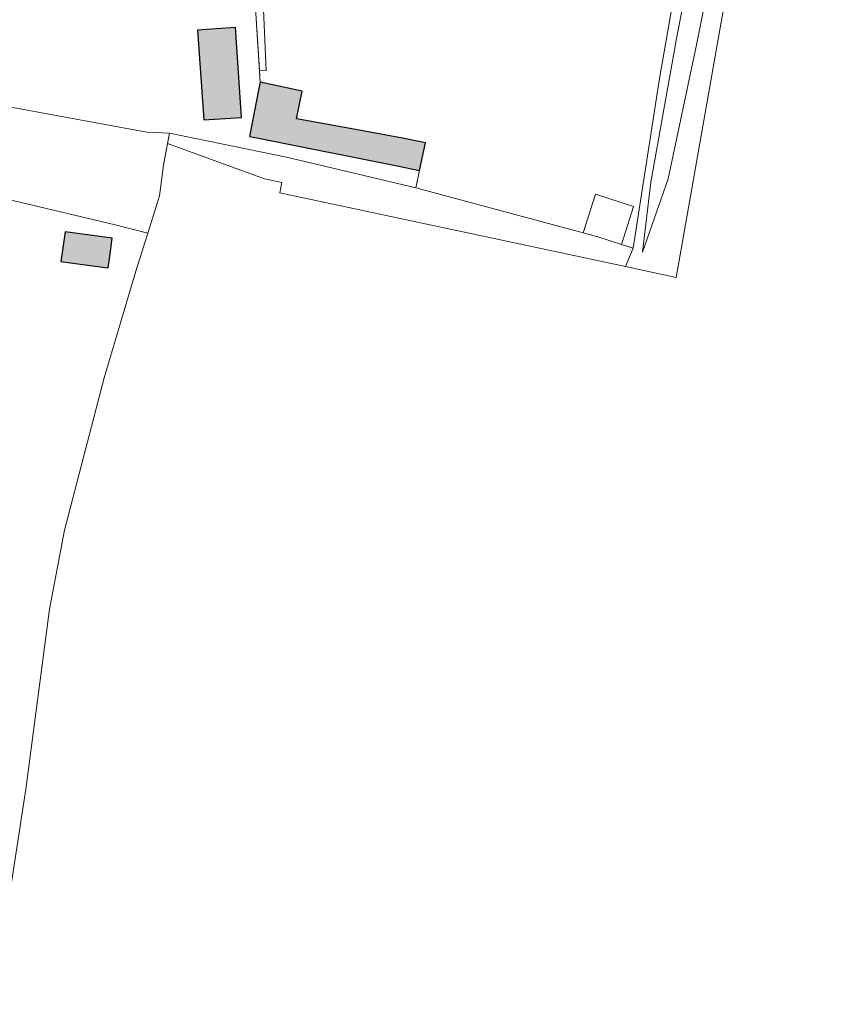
# Model space of a CAD drawing. Header units: metres. Extents: x 191562 to 192551, y 309453 to 310109.
# Tile 28 of 49: x 192225 to 192283, y 309711 to 309780. Entities that reach past the tile are written whole.
import ezdxf

# ---------------------------------------------------------------- set-up
doc = ezdxf.new("R2010")
doc.units = ezdxf.units.M
for name, color, linetype, lineweight in [('B-WE-GR-FRUITTEELT-GV', 253, 'Continuous', 9), ('B-WE-GR-GRAS-GV', 253, 'Continuous', 9), ('B-WE-GR-GROENVOORZIENING-GV', 253, 'Continuous', 9), ('B-WE-GR-HAAG-G', 253, 'GR-HAAG1', 9), ('B-WE-GR-STRUIK-GV', 253, 'Continuous', 9), ('B-WE-GW-TALUD_KRUIN-G', 253, 'Continuous', 9), ('B-WE-IE-TERREINAFSCHEIDING_KUNSTMATIG_HEKWERK-G', 253, 'IE-TERREINAFSCHEIDING-KUNSTMATIG', 9), ('B-WE-OG-BEBOUWING-GV', 250, 'Continuous', 25), ('B-WE-OG-TERREIN_ERF-GV', 253, 'Continuous', 9), ('B-WE-VH-GESLOTENVERHARDING-GV', 253, 'Continuous', 9)]:
    doc.layers.add(name, color=color, linetype=linetype, lineweight=lineweight)
doc.layers.add('B-WE-OG-BEBOUWING-V', color=7, linetype='Continuous', lineweight=5, true_color=0xfff3f2)
doc.linetypes.add('GR-HAAG1', pattern='A,6,[176,NLCS.SHX,S=0.125,R=0,X=0,Y=0],-2', length=8)
doc.linetypes.add('IE-TERREINAFSCHEIDING-KUNSTMATIG', pattern='A,4,[82,NLCS.SHX,S=0.75,R=90,X=0,Y=0],4,-2', length=10)

msp = doc.modelspace()

# ---------------------------------------------------------------- hatches: boundary and pattern name
at = {"layer": 'B-WE-OG-BEBOUWING-V'}
for points in [[(192237.914, 309772.708), (192240.534, 309772.888), (192240.132, 309779.178), (192237.466, 309779.01)], [(192241.738, 309771.422), (192251.462, 309769.504), (192253.02, 309769.169), (192253.435, 309771.099), (192251.828, 309771.433), (192247.389, 309772.248), (192244.409, 309772.795), (192244.785, 309774.721), (192241.855, 309775.355), (192241.769, 309774.914), (192241.111, 309771.546)], [(192229.242, 309762.611), (192231.183, 309762.35), (192231.212, 309762.346), (192231.341, 309763.305), (192231.445, 309764.084), (192231.492, 309764.435), (192228.177, 309764.881), (192227.896, 309762.792)]]:
    msp.add_hatch(color=256, dxfattribs=at).paths.add_polyline_path(points)

# ---------------------------------------------------------------- linework, layer by layer
at = {"layer": 'B-WE-GR-FRUITTEELT-GV'}
msp.add_lwpolyline([(192241.801, 309776.193), (192241.855, 309775.355), (192244.785, 309774.721), (192244.409, 309772.795), (192247.389, 309772.248), (192251.828, 309771.433), (192253.435, 309771.099), (192253.02, 309769.169), (192252.754, 309767.955)], dxfattribs=at)
at = {"layer": 'B-WE-GR-GRAS-GV'}
msp.add_lwpolyline([(192234.8, 309767.398), (192235.07, 309769.548), (192235.356, 309771.069)], dxfattribs=at)
at = {"layer": 'B-WE-GR-GROENVOORZIENING-GV'}
msp.add_lwpolyline([(192241.521, 309780.532), (192241.801, 309776.193), (192242.282, 309776.161), (192241.542, 309792.777), (192240.695, 309810.854), (192240.335, 309812.695), (192239.679, 309814.156), (192238.981, 309815.341), (192235.996, 309825.078), (192235.582, 309824.82), (192231.043, 309820.167), (192229.985, 309813.944), (192230.429, 309813.881), (192231.487, 309819.892), (192235.763, 309824.273), (192238.451, 309815.32), (192239.226, 309813.989)], dxfattribs=at)
at = {"layer": 'B-WE-GR-HAAG-G'}
for points in [[(192241.855, 309775.355), (192241.521, 309780.532)], [(192233.909, 309771.841), (192221.317, 309774.16)], [(192235.49, 309771.782), (192233.909, 309771.841)], [(192235.49, 309771.782), (192235.07, 309769.548)], [(192243.706, 309770.1), (192235.49, 309771.782)], [(192223.527, 309767.303), (192231.696, 309765.355)], [(192233.971, 309764.768), (192234.8, 309767.398)], [(192231.696, 309765.355), (192233.971, 309764.768)], [(192233.132, 309762.106), (192233.971, 309764.768)], [(192230.926, 309754.636), (192233.132, 309762.106)], [(192228.133, 309743.968), (192230.926, 309754.636)], [(192227.097, 309738.433), (192228.133, 309743.968)], [(192225.435, 309725.819), (192227.097, 309738.433)], [(192223.096, 309710.75), (192225.435, 309725.819)]]:
    msp.add_lwpolyline(points, dxfattribs=at)
at = {"layer": 'B-WE-GR-STRUIK-GV'}
for points in [[(192267.446, 309762.435), (192271.002, 309761.678), (192285.341, 309843.051), (192331.597, 309840.472)], [(192278.204, 309818.073), (192278.907, 309821.902), (192281.181, 309830.294), (192278.945, 309815.336), (192276.559, 309798.603), (192272.434, 309777.961)], [(192271.045, 309778.539), (192269.215, 309768.352), (192268.632, 309763.442), (192270.445, 309768.594), (192272.434, 309777.961)], [(192235.49, 309771.782), (192235.356, 309771.069), (192242.166, 309768.583), (192243.374, 309768.322), (192243.237, 309767.591), (192267.446, 309762.435), (192267.981, 309763.734), (192267.177, 309763.989)], [(192265.502, 309764.521), (192264.483, 309764.795), (192252.754, 309767.955), (192243.706, 309770.1)]]:
    msp.add_lwpolyline(points, dxfattribs=at)
at = {"layer": 'B-WE-GW-TALUD_KRUIN-G'}
msp.add_lwpolyline([(192278.204, 309818.073), (192276.215, 309805.623), (192273.336, 309790.341), (192271.045, 309778.539)], dxfattribs=at)
at = {"layer": 'B-WE-IE-TERREINAFSCHEIDING_KUNSTMATIG_HEKWERK-G'}
for points in [[(192272.984, 309793.662), (192269.834, 309775.602)], [(192269.834, 309775.602), (192267.981, 309763.734)]]:
    msp.add_lwpolyline(points, dxfattribs=at)
at = {"layer": 'B-WE-OG-BEBOUWING-GV'}
for points in [[(192237.914, 309772.708), (192240.534, 309772.888), (192240.132, 309779.178), (192237.466, 309779.01)], [(192241.738, 309771.422), (192251.462, 309769.504), (192253.02, 309769.169), (192253.435, 309771.099), (192251.828, 309771.433), (192247.389, 309772.248), (192244.409, 309772.795), (192244.785, 309774.721), (192241.855, 309775.355), (192241.769, 309774.914), (192241.111, 309771.546)], [(192229.242, 309762.611), (192231.183, 309762.35), (192231.212, 309762.346), (192231.341, 309763.305), (192231.445, 309764.084), (192231.492, 309764.435), (192228.177, 309764.881), (192227.896, 309762.792)]]:
    msp.add_lwpolyline(points, close=True, dxfattribs=at)
at = {"layer": 'B-WE-OG-TERREIN_ERF-GV'}
msp.add_lwpolyline([(192253.02, 309769.169), (192251.462, 309769.504), (192241.738, 309771.422), (192241.111, 309771.546), (192241.769, 309774.914), (192241.855, 309775.355)], dxfattribs=at)
msp.add_lwpolyline([(192229.242, 309762.611), (192227.896, 309762.792), (192228.177, 309764.881), (192231.492, 309764.435), (192231.445, 309764.084), (192231.341, 309763.305), (192231.212, 309762.346), (192231.183, 309762.35)], close=True, dxfattribs=at)
at = {"layer": 'B-WE-VH-GESLOTENVERHARDING-GV'}
msp.add_lwpolyline([(192265.502, 309764.521), (192267.177, 309763.989), (192268.021, 309766.647), (192265.341, 309767.498), (192264.483, 309764.795)], dxfattribs=at)

doc.saveas('drawing.dxf')
